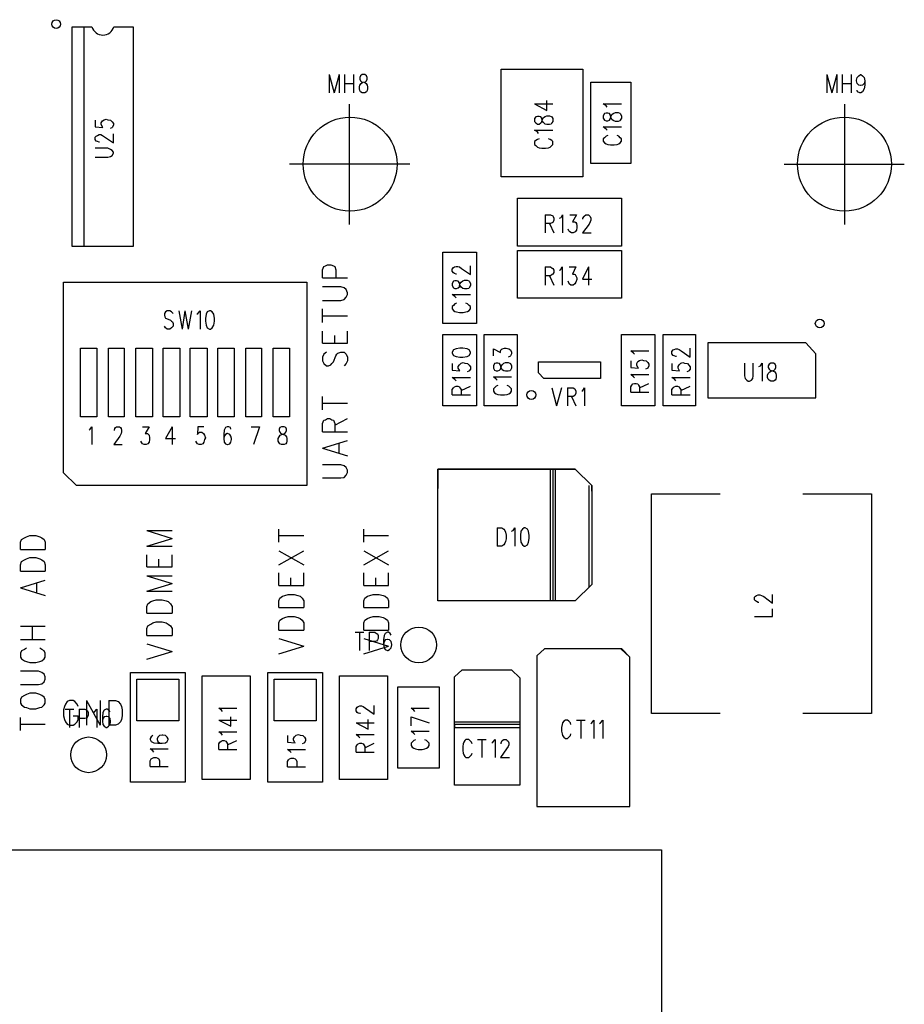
# Model space of a CAD drawing. Extents: x 11.9 to 28.1, y 10.8 to 21.2.
# Tile 8 of 39: x 14.9 to 16.6, y 17.6 to 19.4. Entities that reach past the tile are written whole.
import ezdxf

# ---------------------------------------------------------------- set-up
doc = ezdxf.new("R2010")
doc.units = 0
doc.header["$MEASUREMENT"] = 0
doc.layers.add('LAYNR1', color=2, linetype='Continuous')

msp = doc.modelspace()

# ---------------------------------------------------------------- linework, layer by layer
at = {"layer": 'LAYNR1', "color": 7}
for points in [[(15.042, 18.991), (15.042, 19.391)], [(15.042, 19.391), (15.078, 19.391)], [(15.063, 19.391), (15.063, 18.991)], [(15.118, 19.391), (15.153, 19.391)], [(15.153, 19.391), (15.153, 18.991)], [(15.51, 19.304), (15.51, 19.271)], [(15.51, 19.304), (15.519, 19.271)], [(15.528, 19.304), (15.519, 19.271)], [(15.528, 19.304), (15.528, 19.271)], [(15.538, 19.304), (15.538, 19.271)], [(15.554, 19.304), (15.554, 19.271)], [(15.823, 19.118), (15.823, 19.314)], [(15.823, 19.314), (15.972, 19.314)], [(15.972, 19.314), (15.972, 19.118)], [(16.416, 19.304), (16.416, 19.271)], [(16.416, 19.304), (16.425, 19.271)], [(16.434, 19.304), (16.425, 19.271)], [(16.434, 19.304), (16.434, 19.271)], [(16.444, 19.304), (16.444, 19.271)], [(16.46, 19.304), (16.46, 19.271)], [(16.485, 19.293), (16.484, 19.288), (16.481, 19.285), (16.478, 19.284), (16.477, 19.284), (16.474, 19.285), (16.471, 19.288), (16.47, 19.293), (16.47, 19.294), (16.471, 19.299), (16.474, 19.302), (16.477, 19.304), (16.478, 19.304), (16.481, 19.302), (16.484, 19.299), (16.485, 19.293), (16.485, 19.285), (16.484, 19.278), (16.481, 19.273), (16.478, 19.271), (16.476, 19.271), (16.472, 19.273), (16.471, 19.276)], [(15.538, 19.288), (15.554, 19.288)], [(15.986, 19.142), (15.986, 19.29)], [(15.986, 19.29), (16.059, 19.29)], [(16.059, 19.29), (16.059, 19.142)], [(16.444, 19.288), (16.46, 19.288)], [(15.547, 19.031), (15.547, 19.25)], [(15.884, 19.251), (15.906, 19.239), (15.906, 19.257)], [(15.884, 19.251), (15.917, 19.251)], [(16.016, 19.245), (16.014, 19.247), (16.009, 19.251), (16.042, 19.251)], [(16.448, 19.25), (16.448, 19.031)], [(15.903, 19.228), (15.906, 19.229), (15.911, 19.229), (15.914, 19.228)], [(16.023, 19.228), (16.025, 19.232), (16.028, 19.234), (16.031, 19.235), (16.036, 19.235), (16.039, 19.234), (16.04, 19.233), (16.042, 19.229), (16.042, 19.225), (16.04, 19.221), (16.039, 19.22), (16.036, 19.219), (16.031, 19.219), (16.028, 19.22), (16.025, 19.222), (16.023, 19.226), (16.022, 19.23), (16.02, 19.233), (16.017, 19.234), (16.014, 19.234), (16.011, 19.233), (16.009, 19.229), (16.009, 19.225)], [(15.084, 19.221), (15.084, 19.209)], [(15.097, 19.209), (15.095, 19.213), (15.095, 19.216), (15.097, 19.22), (15.1, 19.222)], [(15.1, 19.222), (15.104, 19.223), (15.107, 19.222)], [(15.107, 19.222), (15.112, 19.221), (15.115, 19.218), (15.117, 19.215), (15.117, 19.212), (15.115, 19.208), (15.114, 19.207), (15.111, 19.206)], [(15.889, 19.228), (15.886, 19.227), (15.884, 19.224), (15.884, 19.219)], [(15.884, 19.219), (15.886, 19.216)], [(15.886, 19.216), (15.889, 19.214), (15.892, 19.214), (15.895, 19.216)], [(15.892, 19.228), (15.889, 19.228)], [(15.915, 19.216), (15.914, 19.214), (15.911, 19.213), (15.906, 19.213), (15.903, 19.214), (15.9, 19.217), (15.898, 19.22), (15.897, 19.225), (15.895, 19.227), (15.892, 19.228)], [(15.895, 19.216), (15.897, 19.218), (15.898, 19.222), (15.9, 19.226), (15.903, 19.228)], [(15.914, 19.228), (15.915, 19.227), (15.917, 19.224), (15.917, 19.219), (15.915, 19.216)], [(16.009, 19.225), (16.011, 19.221), (16.014, 19.22), (16.017, 19.22), (16.02, 19.221), (16.022, 19.224), (16.023, 19.228)], [(15.084, 19.209), (15.098, 19.208), (15.097, 19.209)], [(15.092, 19.181), (15.091, 19.181), (15.088, 19.182), (15.086, 19.183), (15.084, 19.186), (15.084, 19.19), (15.086, 19.192), (15.088, 19.193), (15.091, 19.195), (15.094, 19.195), (15.097, 19.193), (15.101, 19.191), (15.117, 19.18), (15.117, 19.196)], [(15.891, 19.197), (15.889, 19.2), (15.884, 19.203)], [(15.884, 19.203), (15.917, 19.203)], [(16.016, 19.203), (16.014, 19.205), (16.009, 19.209), (16.042, 19.209)], [(15.892, 19.187), (15.889, 19.186), (15.886, 19.184), (15.884, 19.182), (15.884, 19.177), (15.886, 19.175), (15.889, 19.172), (15.892, 19.171), (15.897, 19.17), (15.904, 19.17), (15.909, 19.171), (15.912, 19.172), (15.915, 19.175), (15.917, 19.177), (15.917, 19.182), (15.915, 19.184), (15.912, 19.186), (15.909, 19.187)], [(16.017, 19.193), (16.014, 19.192), (16.011, 19.189), (16.009, 19.187), (16.009, 19.183), (16.011, 19.18), (16.014, 19.178)], [(16.014, 19.178), (16.017, 19.177), (16.022, 19.176), (16.029, 19.176), (16.034, 19.177), (16.037, 19.178)], [(16.037, 19.178), (16.04, 19.18), (16.042, 19.183), (16.042, 19.187), (16.04, 19.189), (16.037, 19.192), (16.034, 19.193)], [(15.084, 19.154), (15.107, 19.154), (15.112, 19.155), (15.115, 19.157), (15.117, 19.161), (15.117, 19.163), (15.115, 19.166), (15.112, 19.168), (15.107, 19.17), (15.084, 19.17)], [(15.657, 19.141), (15.438, 19.141)], [(16.059, 19.142), (15.986, 19.142)], [(16.338, 19.141), (16.557, 19.141)], [(15.972, 19.118), (15.823, 19.118)], [(15.903, 19.049), (15.903, 19.016)], [(15.903, 19.049), (15.913, 19.049), (15.917, 19.047), (15.918, 19.046), (15.919, 19.043), (15.919, 19.039), (15.918, 19.036), (15.917, 19.035), (15.913, 19.033), (15.903, 19.033)], [(15.911, 19.033), (15.919, 19.016)], [(15.929, 19.043), (15.932, 19.044), (15.935, 19.049), (15.935, 19.016)], [(15.948, 19.049), (15.96, 19.049), (15.953, 19.036), (15.957, 19.036), (15.959, 19.035), (15.96, 19.033), (15.961, 19.029), (15.961, 19.026), (15.96, 19.021), (15.958, 19.018), (15.954, 19.016), (15.951, 19.016), (15.948, 19.018), (15.946, 19.02), (15.945, 19.023)], [(15.972, 19.041), (15.972, 19.043), (15.974, 19.046), (15.975, 19.047), (15.977, 19.049), (15.982, 19.049), (15.984, 19.047), (15.985, 19.046), (15.986, 19.043), (15.986, 19.039), (15.985, 19.036), (15.983, 19.032), (15.971, 19.016), (15.987, 19.016)], [(15.153, 18.991), (15.042, 18.991)], [(15.717, 18.851), (15.717, 18.981)], [(15.717, 18.981), (15.778, 18.981)], [(15.778, 18.981), (15.778, 18.851)], [(15.498, 18.949), (15.5, 18.955)], [(15.498, 18.934), (15.498, 18.949)], [(15.5, 18.955), (15.503, 18.956)], [(15.503, 18.956), (15.507, 18.958)], [(15.507, 18.958), (15.513, 18.958)], [(15.513, 18.958), (15.518, 18.956)], [(15.518, 18.956), (15.52, 18.955)], [(15.52, 18.955), (15.522, 18.949)], [(15.522, 18.949), (15.522, 18.934)], [(15.742, 18.941), (15.741, 18.941), (15.738, 18.942), (15.736, 18.943), (15.734, 18.946), (15.734, 18.95), (15.736, 18.953), (15.738, 18.954), (15.741, 18.955), (15.744, 18.955), (15.747, 18.954), (15.751, 18.951), (15.767, 18.94), (15.767, 18.956)], [(15.903, 18.954), (15.903, 18.921)], [(15.903, 18.954), (15.913, 18.954), (15.916, 18.952), (15.917, 18.951), (15.919, 18.948), (15.919, 18.944), (15.917, 18.941), (15.916, 18.94), (15.913, 18.938), (15.903, 18.938)], [(15.929, 18.948), (15.931, 18.949), (15.934, 18.954), (15.934, 18.921)], [(15.947, 18.954), (15.959, 18.954), (15.953, 18.941), (15.956, 18.941), (15.958, 18.94), (15.959, 18.938), (15.961, 18.934), (15.961, 18.931), (15.959, 18.926), (15.957, 18.923), (15.954, 18.921), (15.95, 18.921), (15.947, 18.923), (15.946, 18.925), (15.945, 18.928)], [(15.982, 18.954), (15.971, 18.932), (15.988, 18.932)], [(15.982, 18.954), (15.982, 18.921)], [(15.026, 18.926), (15.469, 18.926)], [(15.026, 18.579), (15.026, 18.926)], [(15.469, 18.926), (15.469, 18.556)], [(15.498, 18.934), (15.543, 18.934)], [(15.911, 18.938), (15.919, 18.921)], [(15.531, 18.918), (15.498, 18.918)], [(15.537, 18.916), (15.531, 18.918)], [(15.541, 18.913), (15.537, 18.916)], [(15.543, 18.907), (15.541, 18.913)], [(15.543, 18.904), (15.543, 18.907)], [(15.498, 18.893), (15.531, 18.893)], [(15.531, 18.893), (15.537, 18.895)], [(15.537, 18.895), (15.541, 18.899)], [(15.541, 18.899), (15.543, 18.904)], [(15.741, 18.898), (15.739, 18.9), (15.734, 18.904), (15.767, 18.904)], [(15.226, 18.869), (15.223, 18.872), (15.22, 18.874), (15.215, 18.874), (15.212, 18.872), (15.21, 18.869), (15.21, 18.866), (15.211, 18.863), (15.212, 18.861), (15.214, 18.86), (15.221, 18.857), (15.223, 18.855), (15.225, 18.854), (15.226, 18.851), (15.226, 18.846), (15.223, 18.843), (15.22, 18.841), (15.215, 18.841), (15.212, 18.843), (15.21, 18.846)], [(15.236, 18.874), (15.242, 18.841)], [(15.247, 18.874), (15.242, 18.841)], [(15.247, 18.874), (15.253, 18.841)], [(15.259, 18.874), (15.253, 18.841)], [(15.269, 18.868), (15.271, 18.869), (15.275, 18.874), (15.275, 18.841)], [(15.498, 18.853), (15.498, 18.878)], [(15.736, 18.884), (15.734, 18.882), (15.734, 18.878), (15.736, 18.875), (15.739, 18.873), (15.742, 18.872)], [(15.742, 18.888), (15.739, 18.887), (15.736, 18.884)], [(15.742, 18.872), (15.747, 18.871), (15.754, 18.871), (15.759, 18.872)], [(15.765, 18.884), (15.762, 18.887), (15.759, 18.888)], [(15.759, 18.872), (15.762, 18.873), (15.765, 18.875), (15.767, 18.878), (15.767, 18.882), (15.765, 18.884)], [(15.498, 18.865), (15.543, 18.865)], [(15.498, 18.815), (15.498, 18.837)], [(15.543, 18.815), (15.543, 18.837)], [(15.778, 18.851), (15.717, 18.851)], [(15.52, 18.815), (15.52, 18.829)], [(15.717, 18.701), (15.717, 18.831)], [(15.717, 18.831), (15.778, 18.831)], [(15.778, 18.831), (15.778, 18.701)], [(15.792, 18.701), (15.792, 18.831)], [(15.792, 18.831), (15.852, 18.831)], [(15.852, 18.831), (15.852, 18.701)], [(16.042, 18.701), (16.042, 18.831)], [(16.042, 18.831), (16.103, 18.831)], [(16.103, 18.831), (16.103, 18.701)], [(16.118, 18.701), (16.118, 18.831)], [(16.118, 18.831), (16.177, 18.831)], [(16.177, 18.831), (16.177, 18.701)], [(15.057, 18.806), (15.087, 18.806)], [(15.057, 18.681), (15.057, 18.806)], [(15.087, 18.806), (15.087, 18.681)], [(15.108, 18.806), (15.137, 18.806)], [(15.108, 18.681), (15.108, 18.806)], [(15.137, 18.806), (15.137, 18.681)], [(15.158, 18.806), (15.188, 18.806)], [(15.158, 18.681), (15.158, 18.806)], [(15.188, 18.806), (15.188, 18.681)], [(15.208, 18.806), (15.238, 18.806)], [(15.208, 18.681), (15.208, 18.806)], [(15.238, 18.806), (15.238, 18.681)], [(15.257, 18.806), (15.288, 18.806)], [(15.257, 18.681), (15.257, 18.806)], [(15.288, 18.806), (15.288, 18.681)], [(15.307, 18.806), (15.337, 18.806)], [(15.307, 18.681), (15.307, 18.806)], [(15.337, 18.806), (15.337, 18.681)], [(15.358, 18.806), (15.387, 18.806)], [(15.358, 18.681), (15.358, 18.806)], [(15.387, 18.806), (15.387, 18.681)], [(15.408, 18.806), (15.438, 18.806)], [(15.408, 18.681), (15.408, 18.806)], [(15.438, 18.806), (15.438, 18.681)], [(15.498, 18.815), (15.543, 18.815)], [(15.505, 18.799), (15.5, 18.795)], [(15.526, 18.797), (15.531, 18.799)], [(15.531, 18.799), (15.537, 18.799)], [(15.537, 18.799), (15.541, 18.795)], [(15.767, 18.797), (15.767, 18.799), (15.765, 18.803), (15.761, 18.805), (15.753, 18.806), (15.748, 18.806), (15.741, 18.805), (15.736, 18.803), (15.734, 18.799), (15.734, 18.797)], [(15.809, 18.792), (15.809, 18.805), (15.822, 18.798), (15.822, 18.801), (15.823, 18.804), (15.825, 18.805), (15.829, 18.806), (15.832, 18.806), (15.837, 18.805), (15.84, 18.803), (15.842, 18.799), (15.842, 18.796), (15.84, 18.792), (15.839, 18.791), (15.836, 18.79)], [(16.066, 18.795), (16.064, 18.797), (16.059, 18.801), (16.092, 18.801)], [(16.142, 18.791), (16.141, 18.791), (16.138, 18.792), (16.136, 18.793), (16.134, 18.796), (16.134, 18.8), (16.136, 18.803), (16.138, 18.804), (16.141, 18.805), (16.144, 18.805), (16.147, 18.804), (16.151, 18.801), (16.167, 18.79), (16.167, 18.806)], [(16.378, 18.816), (16.199, 18.816)], [(16.199, 18.816), (16.199, 18.716)], [(16.396, 18.796), (16.378, 18.816)], [(15.5, 18.795), (15.498, 18.79)], [(15.498, 18.79), (15.498, 18.783)], [(15.498, 18.783), (15.5, 18.778)], [(15.515, 18.778), (15.518, 18.781)], [(15.518, 18.781), (15.522, 18.792)], [(15.522, 18.792), (15.524, 18.795)], [(15.524, 18.795), (15.526, 18.797)], [(15.541, 18.795), (15.543, 18.79)], [(15.543, 18.783), (15.541, 18.778)], [(15.543, 18.79), (15.543, 18.783)], [(15.734, 18.797), (15.736, 18.793), (15.741, 18.791), (15.748, 18.79), (15.753, 18.79), (15.761, 18.791), (15.765, 18.793), (15.767, 18.797)], [(15.891, 18.761), (15.891, 18.781)], [(15.891, 18.781), (16.004, 18.781)], [(16.004, 18.781), (16.004, 18.751)], [(16.059, 18.783), (16.059, 18.771), (16.073, 18.77), (16.072, 18.771), (16.07, 18.775), (16.07, 18.778)], [(16.07, 18.778), (16.072, 18.782), (16.075, 18.784), (16.079, 18.785), (16.082, 18.784), (16.087, 18.783), (16.09, 18.78), (16.092, 18.777), (16.092, 18.774), (16.09, 18.77), (16.089, 18.769), (16.086, 18.768)], [(16.396, 18.716), (16.396, 18.796)], [(15.5, 18.778), (15.505, 18.774)], [(15.505, 18.774), (15.509, 18.774)], [(15.509, 18.774), (15.513, 18.776)], [(15.513, 18.776), (15.515, 18.778)], [(15.541, 18.778), (15.537, 18.774)], [(15.734, 18.778), (15.734, 18.766), (15.748, 18.765), (15.747, 18.766), (15.745, 18.77), (15.745, 18.773), (15.747, 18.776), (15.75, 18.779), (15.754, 18.78), (15.757, 18.779), (15.762, 18.778), (15.765, 18.775), (15.767, 18.772)], [(15.767, 18.772), (15.767, 18.768), (15.765, 18.765), (15.764, 18.764), (15.761, 18.763)], [(16.134, 18.778), (16.134, 18.766), (16.148, 18.765), (16.147, 18.766), (16.145, 18.77), (16.145, 18.773), (16.147, 18.776), (16.15, 18.779), (16.154, 18.78), (16.157, 18.779), (16.162, 18.778), (16.165, 18.775), (16.167, 18.772)], [(16.167, 18.772), (16.167, 18.768), (16.165, 18.765), (16.164, 18.764), (16.161, 18.763)], [(16.266, 18.779), (16.266, 18.756), (16.267, 18.751), (16.27, 18.748), (16.273, 18.746), (16.275, 18.746), (16.279, 18.748), (16.281, 18.751), (16.282, 18.756), (16.282, 18.779)], [(16.292, 18.773), (16.295, 18.774), (16.298, 18.779), (16.298, 18.746)], [(15.741, 18.747), (15.739, 18.749), (15.734, 18.753), (15.767, 18.753)], [(15.816, 18.748), (15.814, 18.75), (15.809, 18.754), (15.842, 18.754)], [(15.901, 18.751), (15.891, 18.761)], [(16.004, 18.751), (15.901, 18.751)], [(16.066, 18.752), (16.064, 18.754), (16.059, 18.758), (16.092, 18.758)], [(16.141, 18.747), (16.139, 18.749), (16.134, 18.753), (16.167, 18.753)], [(15.734, 18.721), (15.734, 18.731), (15.736, 18.734)], [(15.736, 18.734), (15.738, 18.736), (15.741, 18.737), (15.744, 18.737), (15.747, 18.736), (15.748, 18.734)], [(15.748, 18.734), (15.75, 18.731), (15.75, 18.721)], [(15.75, 18.729), (15.767, 18.737)], [(15.811, 18.734), (15.809, 18.732), (15.809, 18.728), (15.811, 18.725), (15.814, 18.723), (15.817, 18.722)], [(15.817, 18.738), (15.814, 18.737), (15.811, 18.734)], [(15.84, 18.734), (15.837, 18.737), (15.834, 18.738)], [(15.834, 18.722), (15.837, 18.723), (15.84, 18.725), (15.842, 18.728), (15.842, 18.732), (15.84, 18.734)], [(15.915, 18.734), (15.924, 18.701)], [(15.933, 18.734), (15.924, 18.701)], [(15.944, 18.734), (15.944, 18.701)], [(15.944, 18.734), (15.954, 18.734), (15.957, 18.732), (15.958, 18.731), (15.959, 18.728), (15.959, 18.724), (15.958, 18.721), (15.957, 18.72), (15.954, 18.718), (15.944, 18.718)], [(15.97, 18.728), (15.972, 18.729), (15.975, 18.734), (15.975, 18.701)], [(16.059, 18.726), (16.059, 18.736), (16.061, 18.739), (16.063, 18.741)], [(16.063, 18.741), (16.066, 18.742), (16.069, 18.742), (16.072, 18.741)], [(16.072, 18.741), (16.073, 18.739), (16.075, 18.736), (16.075, 18.726)], [(16.075, 18.734), (16.092, 18.742)], [(16.134, 18.721), (16.134, 18.731), (16.136, 18.734)], [(16.136, 18.734), (16.138, 18.736), (16.141, 18.737), (16.144, 18.737), (16.147, 18.736), (16.148, 18.734)], [(16.148, 18.734), (16.15, 18.731), (16.15, 18.721)], [(16.15, 18.729), (16.167, 18.737)], [(15.498, 18.694), (15.498, 18.718)], [(15.734, 18.721), (15.767, 18.721)], [(15.817, 18.722), (15.822, 18.721), (15.829, 18.721), (15.834, 18.722)], [(15.951, 18.718), (15.959, 18.701)], [(16.059, 18.726), (16.092, 18.726)], [(16.134, 18.721), (16.167, 18.721)], [(16.199, 18.716), (16.396, 18.716)], [(15.498, 18.706), (15.543, 18.706)], [(15.778, 18.701), (15.717, 18.701)], [(15.852, 18.701), (15.792, 18.701)], [(16.103, 18.701), (16.042, 18.701)], [(16.177, 18.701), (16.118, 18.701)], [(15.087, 18.681), (15.057, 18.681)], [(15.137, 18.681), (15.108, 18.681)], [(15.188, 18.681), (15.158, 18.681)], [(15.238, 18.681), (15.208, 18.681)], [(15.288, 18.681), (15.257, 18.681)], [(15.337, 18.681), (15.307, 18.681)], [(15.387, 18.681), (15.358, 18.681)], [(15.438, 18.681), (15.408, 18.681)], [(15.498, 18.669), (15.5, 18.675)], [(15.5, 18.675), (15.503, 18.676)], [(15.503, 18.676), (15.507, 18.678)], [(15.507, 18.678), (15.511, 18.678)], [(15.511, 18.678), (15.515, 18.676)], [(15.515, 18.676), (15.518, 18.675)], [(15.518, 18.675), (15.52, 18.669)], [(15.52, 18.666), (15.543, 18.678)], [(15.073, 18.657), (15.075, 18.659), (15.078, 18.663), (15.078, 18.631)], [(15.13, 18.662), (15.131, 18.66), (15.132, 18.657), (15.132, 18.654), (15.131, 18.651), (15.129, 18.646), (15.118, 18.631)], [(15.119, 18.656), (15.119, 18.657), (15.12, 18.66), (15.121, 18.662)], [(15.121, 18.662), (15.123, 18.663), (15.128, 18.663), (15.13, 18.662)], [(15.17, 18.663), (15.182, 18.663), (15.175, 18.651), (15.179, 18.651), (15.181, 18.649)], [(15.224, 18.663), (15.212, 18.642), (15.23, 18.642)], [(15.224, 18.663), (15.224, 18.631)], [(15.282, 18.663), (15.271, 18.663), (15.27, 18.649)], [(15.321, 18.662), (15.319, 18.657), (15.318, 18.649)], [(15.33, 18.662), (15.327, 18.663), (15.324, 18.663), (15.321, 18.662)], [(15.331, 18.659), (15.33, 18.662)], [(15.368, 18.663), (15.383, 18.663)], [(15.383, 18.663), (15.372, 18.631)], [(15.42, 18.662), (15.419, 18.659), (15.419, 18.656)], [(15.419, 18.656), (15.42, 18.653), (15.422, 18.651), (15.427, 18.649)], [(15.423, 18.663), (15.42, 18.662)], [(15.431, 18.662), (15.428, 18.663), (15.423, 18.663)], [(15.424, 18.649), (15.429, 18.651), (15.431, 18.653), (15.432, 18.656)], [(15.432, 18.656), (15.432, 18.659), (15.431, 18.662)], [(15.498, 18.654), (15.498, 18.669)], [(15.52, 18.669), (15.52, 18.654)], [(15.183, 18.643), (15.183, 18.64), (15.182, 18.635), (15.18, 18.632), (15.177, 18.631)], [(15.181, 18.649), (15.182, 18.648), (15.183, 18.643)], [(15.27, 18.649), (15.271, 18.651), (15.274, 18.653), (15.278, 18.653), (15.281, 18.651), (15.283, 18.648), (15.285, 18.643)], [(15.285, 18.643), (15.283, 18.64), (15.282, 18.635), (15.28, 18.632), (15.277, 18.631)], [(15.318, 18.649), (15.318, 18.642), (15.319, 18.635), (15.321, 18.632), (15.324, 18.631)], [(15.321, 18.649), (15.319, 18.646), (15.318, 18.642)], [(15.329, 18.649), (15.325, 18.651), (15.324, 18.651), (15.321, 18.649)], [(15.325, 18.631), (15.329, 18.632), (15.331, 18.635), (15.332, 18.64), (15.332, 18.642), (15.331, 18.646), (15.329, 18.649)], [(15.417, 18.637), (15.417, 18.642), (15.419, 18.645), (15.421, 18.648), (15.424, 18.649)], [(15.427, 18.649), (15.43, 18.648), (15.432, 18.645), (15.433, 18.642), (15.433, 18.637)], [(15.498, 18.654), (15.543, 18.654)], [(15.498, 18.624), (15.543, 18.638)], [(15.118, 18.631), (15.133, 18.631)], [(15.173, 18.631), (15.17, 18.632), (15.169, 18.634), (15.167, 18.637)], [(15.177, 18.631), (15.173, 18.631)], [(15.273, 18.631), (15.27, 18.632), (15.269, 18.634), (15.267, 18.637)], [(15.277, 18.631), (15.273, 18.631)], [(15.324, 18.631), (15.325, 18.631)], [(15.423, 18.631), (15.42, 18.632), (15.419, 18.634), (15.417, 18.637)], [(15.428, 18.631), (15.423, 18.631)], [(15.433, 18.637), (15.432, 18.634), (15.431, 18.632), (15.428, 18.631)], [(15.498, 18.624), (15.543, 18.61)], [(15.528, 18.615), (15.528, 18.633)], [(15.531, 18.594), (15.498, 18.594)], [(15.537, 18.592), (15.531, 18.594)], [(15.541, 18.589), (15.537, 18.592)], [(15.543, 18.584), (15.541, 18.589)], [(15.543, 18.58), (15.543, 18.584)], [(15.958, 18.586), (15.708, 18.586)], [(15.708, 18.586), (15.708, 18.551)], [(15.708, 18.346), (15.708, 18.586)], [(15.708, 18.586), (15.958, 18.586)], [(15.913, 18.346), (15.913, 18.586)], [(15.922, 18.586), (15.917, 18.586)], [(15.917, 18.586), (15.917, 18.346)], [(15.922, 18.346), (15.922, 18.586)], [(15.988, 18.556), (15.958, 18.586)], [(15.958, 18.586), (15.988, 18.556)], [(15.05, 18.556), (15.026, 18.579)], [(15.498, 18.57), (15.531, 18.57)], [(15.531, 18.57), (15.537, 18.571)], [(15.537, 18.571), (15.541, 18.575)], [(15.541, 18.575), (15.543, 18.58)], [(15.469, 18.556), (15.05, 18.556)], [(15.983, 18.371), (15.983, 18.556)], [(15.988, 18.546), (15.988, 18.556)], [(15.988, 18.556), (15.988, 18.376)], [(16.097, 18.141), (16.097, 18.541)], [(16.097, 18.541), (16.222, 18.541)], [(16.372, 18.541), (16.497, 18.541)], [(16.497, 18.541), (16.497, 18.141)], [(15.418, 18.453), (15.418, 18.477)], [(15.573, 18.453), (15.573, 18.477)], [(15.816, 18.479), (15.816, 18.446)], [(15.816, 18.479), (15.824, 18.479), (15.828, 18.477), (15.83, 18.474), (15.831, 18.471), (15.832, 18.466), (15.832, 18.459), (15.831, 18.454), (15.83, 18.451), (15.828, 18.448), (15.824, 18.446), (15.816, 18.446)], [(15.842, 18.473), (15.845, 18.474), (15.848, 18.479), (15.848, 18.446)], [(14.95, 18.458), (14.955, 18.461)], [(14.955, 18.461), (14.959, 18.463)], [(14.959, 18.463), (14.965, 18.465)], [(14.965, 18.465), (14.976, 18.465)], [(14.976, 18.465), (14.983, 18.463)], [(14.983, 18.463), (14.987, 18.461)], [(14.987, 18.461), (14.991, 18.458)], [(15.178, 18.474), (15.224, 18.46)], [(15.178, 18.474), (15.224, 18.474)], [(15.178, 18.446), (15.224, 18.46)], [(15.418, 18.465), (15.464, 18.465)], [(15.573, 18.465), (15.618, 18.465)], [(14.948, 18.453), (14.95, 18.458)], [(14.948, 18.44), (14.948, 18.453)], [(14.991, 18.458), (14.993, 18.453)], [(14.993, 18.453), (14.993, 18.44)], [(15.178, 18.446), (15.224, 18.446)], [(14.948, 18.44), (14.993, 18.44)], [(14.955, 18.421), (14.959, 18.423)], [(14.959, 18.423), (14.965, 18.425)], [(14.965, 18.425), (14.976, 18.425)], [(14.976, 18.425), (14.983, 18.423)], [(14.983, 18.423), (14.987, 18.421)], [(15.178, 18.408), (15.178, 18.43)], [(15.224, 18.408), (15.224, 18.43)], [(15.418, 18.412), (15.464, 18.437)], [(15.418, 18.437), (15.464, 18.412)], [(15.573, 18.412), (15.618, 18.437)], [(15.573, 18.437), (15.618, 18.412)], [(14.948, 18.412), (14.95, 18.418)], [(14.948, 18.4), (14.948, 18.412)], [(14.95, 18.418), (14.955, 18.421)], [(14.987, 18.421), (14.991, 18.418)], [(14.991, 18.418), (14.993, 18.412)], [(14.993, 18.412), (14.993, 18.4)], [(15.178, 18.408), (15.224, 18.408)], [(15.2, 18.408), (15.2, 18.422)], [(14.948, 18.4), (14.993, 18.4)], [(15.178, 18.392), (15.224, 18.378)], [(15.178, 18.392), (15.224, 18.392)], [(15.418, 18.374), (15.418, 18.397)], [(15.44, 18.374), (15.44, 18.388)], [(15.464, 18.374), (15.464, 18.397)], [(15.573, 18.374), (15.573, 18.397)], [(15.595, 18.374), (15.595, 18.388)], [(15.618, 18.374), (15.618, 18.397)], [(14.948, 18.37), (14.993, 18.384)], [(14.948, 18.37), (14.993, 18.356)], [(14.978, 18.362), (14.978, 18.379)], [(15.178, 18.364), (15.224, 18.378)], [(15.418, 18.374), (15.464, 18.374)], [(15.573, 18.374), (15.618, 18.374)], [(15.708, 18.346), (15.708, 18.381)], [(15.988, 18.376), (15.958, 18.346)], [(15.988, 18.376), (15.958, 18.346)], [(15.988, 18.386), (15.988, 18.376)], [(15.178, 18.364), (15.224, 18.364)], [(15.418, 18.346), (15.42, 18.351)], [(15.42, 18.351), (15.425, 18.355)], [(15.425, 18.355), (15.429, 18.356)], [(15.429, 18.356), (15.435, 18.358)], [(15.435, 18.358), (15.446, 18.358)], [(15.446, 18.358), (15.453, 18.356)], [(15.453, 18.356), (15.457, 18.355)], [(15.457, 18.355), (15.461, 18.351)], [(15.461, 18.351), (15.464, 18.346)], [(15.573, 18.346), (15.575, 18.351)], [(15.575, 18.351), (15.58, 18.355)], [(15.58, 18.355), (15.584, 18.356)], [(15.584, 18.356), (15.59, 18.358)], [(15.59, 18.358), (15.601, 18.358)], [(15.601, 18.358), (15.608, 18.356)], [(15.608, 18.356), (15.612, 18.355)], [(15.612, 18.355), (15.616, 18.351)], [(15.616, 18.351), (15.618, 18.346)], [(16.292, 18.343), (16.291, 18.343), (16.288, 18.345), (16.286, 18.346), (16.284, 18.348), (16.284, 18.353), (16.286, 18.355), (16.288, 18.356), (16.291, 18.357), (16.294, 18.357), (16.297, 18.356), (16.301, 18.354), (16.317, 18.342), (16.317, 18.358)], [(15.178, 18.336), (15.18, 18.341)], [(15.178, 18.324), (15.178, 18.336)], [(15.18, 18.341), (15.185, 18.345)], [(15.185, 18.345), (15.189, 18.346)], [(15.189, 18.346), (15.195, 18.348)], [(15.195, 18.348), (15.206, 18.348)], [(15.206, 18.348), (15.213, 18.346)], [(15.213, 18.346), (15.217, 18.345)], [(15.217, 18.345), (15.221, 18.341)], [(15.221, 18.341), (15.224, 18.336)], [(15.224, 18.336), (15.224, 18.324)], [(15.418, 18.334), (15.418, 18.346)], [(15.418, 18.334), (15.464, 18.334)], [(15.464, 18.346), (15.464, 18.334)], [(15.573, 18.334), (15.573, 18.346)], [(15.573, 18.334), (15.618, 18.334)], [(15.618, 18.346), (15.618, 18.334)], [(15.958, 18.346), (15.708, 18.346)], [(15.958, 18.346), (15.708, 18.346)], [(15.917, 18.346), (15.913, 18.346)], [(15.178, 18.324), (15.224, 18.324)], [(15.425, 18.314), (15.429, 18.316)], [(15.429, 18.316), (15.435, 18.318)], [(15.435, 18.318), (15.446, 18.318)], [(15.446, 18.318), (15.453, 18.316)], [(15.453, 18.316), (15.457, 18.314)], [(15.58, 18.314), (15.584, 18.316)], [(15.584, 18.316), (15.59, 18.318)], [(15.59, 18.318), (15.601, 18.318)], [(15.601, 18.318), (15.608, 18.316)], [(15.608, 18.316), (15.612, 18.314)], [(16.284, 18.318), (16.317, 18.318), (16.317, 18.332)], [(14.948, 18.3), (14.993, 18.3)], [(14.97, 18.276), (14.97, 18.3)], [(15.178, 18.296), (15.18, 18.301)], [(15.18, 18.301), (15.185, 18.304)], [(15.185, 18.304), (15.189, 18.306)], [(15.189, 18.306), (15.195, 18.308)], [(15.195, 18.308), (15.206, 18.308)], [(15.206, 18.308), (15.213, 18.306)], [(15.213, 18.306), (15.217, 18.304)], [(15.217, 18.304), (15.221, 18.301)], [(15.221, 18.301), (15.224, 18.296)], [(15.418, 18.306), (15.42, 18.311)], [(15.418, 18.293), (15.418, 18.306)], [(15.42, 18.311), (15.425, 18.314)], [(15.457, 18.314), (15.461, 18.311)], [(15.461, 18.311), (15.464, 18.306)], [(15.464, 18.306), (15.464, 18.293)], [(15.573, 18.306), (15.575, 18.311)], [(15.573, 18.293), (15.573, 18.306)], [(15.575, 18.311), (15.58, 18.314)], [(15.612, 18.314), (15.616, 18.311)], [(15.616, 18.311), (15.618, 18.306)], [(15.618, 18.306), (15.618, 18.293)], [(15.178, 18.283), (15.178, 18.296)], [(15.178, 18.283), (15.224, 18.283)], [(15.224, 18.296), (15.224, 18.283)], [(15.418, 18.293), (15.464, 18.293)], [(15.557, 18.289), (15.573, 18.289)], [(15.565, 18.289), (15.565, 18.256)], [(15.573, 18.293), (15.618, 18.293)], [(15.583, 18.289), (15.583, 18.256)], [(15.583, 18.289), (15.593, 18.289), (15.596, 18.287), (15.598, 18.286), (15.599, 18.283), (15.599, 18.278), (15.598, 18.275), (15.596, 18.273), (15.593, 18.272), (15.583, 18.272)], [(15.623, 18.284), (15.621, 18.287), (15.618, 18.289), (15.616, 18.289), (15.612, 18.287), (15.61, 18.283), (15.609, 18.275), (15.609, 18.267), (15.61, 18.261), (15.612, 18.258), (15.616, 18.256), (15.617, 18.256), (15.62, 18.258), (15.623, 18.261), (15.624, 18.266), (15.624, 18.267), (15.623, 18.272), (15.62, 18.275), (15.617, 18.276), (15.616, 18.276), (15.612, 18.275), (15.61, 18.272), (15.609, 18.267)], [(14.948, 18.276), (14.993, 18.276)], [(15.178, 18.268), (15.224, 18.254)], [(15.418, 18.278), (15.464, 18.264)], [(15.418, 18.25), (15.464, 18.264)], [(15.573, 18.278), (15.618, 18.264)], [(15.573, 18.25), (15.618, 18.264)], [(14.95, 18.255), (14.948, 18.251)], [(14.948, 18.251), (14.948, 18.244)], [(14.948, 18.244), (14.95, 18.241)], [(14.955, 18.258), (14.95, 18.255)], [(14.959, 18.26), (14.955, 18.258)], [(14.987, 18.258), (14.983, 18.26)], [(14.991, 18.255), (14.987, 18.258)], [(14.993, 18.251), (14.991, 18.255)], [(14.991, 18.241), (14.993, 18.244)], [(14.993, 18.244), (14.993, 18.251)], [(15.178, 18.24), (15.224, 18.254)], [(15.917, 18.259), (15.902, 18.259), (15.888, 18.246), (15.888, 17.972), (15.919, 17.972)], [(16.024, 17.972), (16.057, 17.972), (16.057, 18.244), (16.041, 18.259), (16.024, 18.259)], [(14.95, 18.241), (14.955, 18.237)], [(14.955, 18.237), (14.959, 18.236)], [(14.959, 18.236), (14.965, 18.234)], [(14.965, 18.234), (14.976, 18.234)], [(14.976, 18.234), (14.983, 18.236)], [(14.983, 18.236), (14.987, 18.237)], [(14.987, 18.237), (14.991, 18.241)], [(14.981, 18.218), (14.948, 18.218)], [(14.987, 18.216), (14.981, 18.218)], [(14.991, 18.213), (14.987, 18.216)], [(14.993, 18.208), (14.991, 18.213)], [(14.993, 18.204), (14.993, 18.208)], [(15.148, 18.016), (15.148, 18.216)], [(15.148, 18.216), (15.248, 18.216)], [(15.248, 18.216), (15.248, 18.016)], [(15.398, 18.016), (15.398, 18.216)], [(15.398, 18.216), (15.498, 18.216)], [(15.498, 18.216), (15.498, 18.016)], [(15.738, 18.208), (15.752, 18.221)], [(15.738, 18.011), (15.738, 18.208)], [(15.752, 18.221), (15.842, 18.221)], [(15.842, 18.221), (15.857, 18.206)], [(14.948, 18.194), (14.981, 18.194)], [(14.981, 18.194), (14.987, 18.195)], [(14.987, 18.195), (14.991, 18.199)], [(14.991, 18.199), (14.993, 18.204)], [(15.16, 18.128), (15.16, 18.204)], [(15.16, 18.204), (15.236, 18.204)], [(15.236, 18.204), (15.236, 18.128)], [(15.41, 18.128), (15.41, 18.204)], [(15.41, 18.204), (15.486, 18.204)], [(15.486, 18.204), (15.486, 18.128)], [(15.635, 18.042), (15.635, 18.19)], [(15.635, 18.19), (15.71, 18.19)], [(15.71, 18.19), (15.71, 18.042)], [(15.857, 18.206), (15.857, 18.011)], [(14.955, 18.174), (14.95, 18.171)], [(14.959, 18.176), (14.955, 18.174)], [(14.965, 18.178), (14.959, 18.176)], [(14.976, 18.178), (14.965, 18.178)], [(14.983, 18.176), (14.976, 18.178)], [(14.987, 18.174), (14.983, 18.176)], [(14.991, 18.171), (14.987, 18.174)], [(14.95, 18.171), (14.948, 18.167)], [(14.948, 18.167), (14.948, 18.16)], [(14.948, 18.16), (14.95, 18.157)], [(14.95, 18.157), (14.955, 18.153)], [(14.987, 18.153), (14.991, 18.157)], [(14.993, 18.167), (14.991, 18.171)], [(14.991, 18.157), (14.993, 18.16)], [(14.993, 18.16), (14.993, 18.167)], [(15.028, 18.154), (15.026, 18.148), (15.026, 18.137)], [(15.053, 18.154), (15.051, 18.158), (15.047, 18.163), (15.044, 18.165), (15.037, 18.165), (15.033, 18.163), (15.03, 18.158), (15.028, 18.154)], [(15.068, 18.165), (15.068, 18.12)], [(15.068, 18.165), (15.093, 18.12)], [(15.093, 18.165), (15.093, 18.12)], [(15.109, 18.165), (15.109, 18.12)], [(15.109, 18.165), (15.121, 18.165), (15.126, 18.163), (15.13, 18.158), (15.132, 18.154)], [(15.132, 18.154), (15.133, 18.148), (15.133, 18.137)], [(15.567, 18.141), (15.566, 18.141), (15.563, 18.142), (15.561, 18.143), (15.559, 18.146), (15.559, 18.15), (15.561, 18.153), (15.563, 18.154), (15.566, 18.155), (15.569, 18.155), (15.572, 18.154), (15.576, 18.151), (15.592, 18.14), (15.592, 18.156)], [(14.955, 18.153), (14.959, 18.152)], [(14.959, 18.152), (14.965, 18.15)], [(14.965, 18.15), (14.976, 18.15)], [(14.976, 18.15), (14.983, 18.152)], [(14.983, 18.152), (14.987, 18.153)], [(15.026, 18.137), (15.028, 18.13), (15.03, 18.126), (15.033, 18.122), (15.037, 18.12)], [(15.029, 18.149), (15.045, 18.149)], [(15.037, 18.149), (15.037, 18.116)], [(15.044, 18.12), (15.047, 18.122), (15.051, 18.126), (15.053, 18.13), (15.053, 18.137)], [(15.044, 18.137), (15.053, 18.137)], [(15.055, 18.149), (15.055, 18.116)], [(15.055, 18.149), (15.065, 18.149), (15.069, 18.147), (15.07, 18.146), (15.071, 18.143), (15.071, 18.138), (15.07, 18.135), (15.069, 18.133), (15.065, 18.132), (15.055, 18.132)], [(15.081, 18.143), (15.083, 18.144), (15.087, 18.149), (15.087, 18.116)], [(15.111, 18.144), (15.109, 18.147), (15.106, 18.149), (15.104, 18.149), (15.1, 18.147), (15.098, 18.143), (15.097, 18.135), (15.097, 18.127), (15.098, 18.121), (15.1, 18.118), (15.104, 18.116), (15.105, 18.116), (15.108, 18.118), (15.111, 18.121), (15.112, 18.126), (15.112, 18.127), (15.111, 18.132), (15.108, 18.135), (15.105, 18.136), (15.104, 18.136), (15.1, 18.135), (15.098, 18.132), (15.097, 18.127)], [(15.133, 18.137), (15.132, 18.13), (15.13, 18.126), (15.126, 18.122), (15.121, 18.12)], [(15.316, 18.145), (15.314, 18.147), (15.309, 18.151), (15.342, 18.151)], [(15.666, 18.145), (15.664, 18.147), (15.659, 18.151), (15.692, 18.151)], [(16.222, 18.141), (16.097, 18.141)], [(16.497, 18.141), (16.372, 18.141)], [(14.948, 18.11), (14.948, 18.134)], [(14.948, 18.122), (14.993, 18.122)], [(15.037, 18.12), (15.044, 18.12)], [(15.121, 18.12), (15.109, 18.12)], [(15.236, 18.128), (15.16, 18.128)], [(15.309, 18.129), (15.331, 18.118), (15.331, 18.135)], [(15.309, 18.129), (15.342, 18.129)], [(15.486, 18.128), (15.41, 18.128)], [(15.559, 18.124), (15.581, 18.113), (15.581, 18.13)], [(15.559, 18.124), (15.592, 18.124)], [(15.659, 18.135), (15.692, 18.124)], [(15.659, 18.119), (15.659, 18.135)], [(15.738, 18.126), (15.857, 18.126)], [(15.857, 18.121), (15.738, 18.121)], [(15.738, 18.121), (15.738, 18.116)], [(15.857, 18.126), (15.857, 18.121)], [(15.95, 18.121), (15.949, 18.124), (15.946, 18.127), (15.944, 18.129), (15.94, 18.129), (15.937, 18.127), (15.935, 18.124), (15.934, 18.121), (15.933, 18.116), (15.933, 18.109), (15.934, 18.104), (15.935, 18.101), (15.937, 18.098), (15.94, 18.096), (15.944, 18.096), (15.946, 18.098), (15.949, 18.101), (15.95, 18.104)], [(15.96, 18.129), (15.976, 18.129)], [(15.968, 18.129), (15.968, 18.096)], [(15.986, 18.123), (15.988, 18.124), (15.992, 18.129), (15.992, 18.096)], [(16.002, 18.123), (16.004, 18.124), (16.008, 18.129), (16.008, 18.096)], [(15.189, 18.101), (15.186, 18.099), (15.184, 18.096), (15.184, 18.094), (15.186, 18.09), (15.191, 18.088)], [(15.201, 18.101), (15.198, 18.098), (15.197, 18.095), (15.197, 18.094), (15.198, 18.09), (15.201, 18.088)], [(15.212, 18.101), (15.207, 18.102), (15.206, 18.102), (15.201, 18.101)], [(15.212, 18.088), (15.215, 18.09), (15.217, 18.094), (15.217, 18.095), (15.215, 18.098), (15.212, 18.101)], [(15.316, 18.102), (15.314, 18.104), (15.309, 18.108), (15.342, 18.108)], [(15.434, 18.101), (15.434, 18.089), (15.448, 18.088), (15.447, 18.089), (15.445, 18.093), (15.445, 18.096), (15.447, 18.099), (15.45, 18.102), (15.454, 18.103), (15.457, 18.102), (15.462, 18.101), (15.465, 18.098), (15.467, 18.095), (15.467, 18.092), (15.465, 18.088), (15.464, 18.087), (15.461, 18.086)], [(15.566, 18.097), (15.564, 18.099), (15.559, 18.103), (15.592, 18.103)], [(15.666, 18.103), (15.664, 18.105), (15.659, 18.109), (15.692, 18.109)], [(15.738, 18.116), (15.857, 18.116)], [(15.191, 18.088), (15.198, 18.087), (15.206, 18.087), (15.212, 18.088)], [(15.201, 18.088), (15.206, 18.087)], [(15.309, 18.076), (15.309, 18.086), (15.311, 18.089), (15.313, 18.091)], [(15.313, 18.091), (15.316, 18.092), (15.319, 18.092), (15.322, 18.091)], [(15.322, 18.091), (15.323, 18.089), (15.325, 18.086), (15.325, 18.076)], [(15.325, 18.084), (15.342, 18.092)], [(15.559, 18.071), (15.559, 18.081), (15.561, 18.084)], [(15.561, 18.084), (15.563, 18.086), (15.566, 18.087), (15.569, 18.087), (15.572, 18.086), (15.573, 18.084)], [(15.573, 18.084), (15.575, 18.081), (15.575, 18.071)], [(15.575, 18.079), (15.592, 18.087)], [(15.667, 18.093), (15.664, 18.092), (15.661, 18.089), (15.659, 18.087), (15.659, 18.083), (15.661, 18.08), (15.664, 18.078)], [(15.687, 18.078), (15.69, 18.08), (15.692, 18.083), (15.692, 18.087), (15.69, 18.089), (15.687, 18.092), (15.684, 18.093)], [(15.77, 18.086), (15.769, 18.089), (15.766, 18.092), (15.764, 18.094), (15.759, 18.094), (15.757, 18.092), (15.755, 18.089), (15.754, 18.086), (15.753, 18.081), (15.753, 18.074), (15.754, 18.069), (15.755, 18.066), (15.757, 18.063), (15.759, 18.061), (15.764, 18.061), (15.766, 18.063), (15.769, 18.066), (15.77, 18.069)], [(15.78, 18.094), (15.796, 18.094)], [(15.788, 18.094), (15.788, 18.061)], [(15.806, 18.088), (15.808, 18.089), (15.812, 18.094), (15.812, 18.061)], [(15.823, 18.086), (15.823, 18.088), (15.824, 18.091), (15.825, 18.092), (15.828, 18.094), (15.832, 18.094), (15.834, 18.092), (15.836, 18.091), (15.837, 18.088), (15.837, 18.084), (15.836, 18.081), (15.833, 18.077), (15.822, 18.061), (15.838, 18.061)], [(15.191, 18.071), (15.189, 18.073), (15.184, 18.077), (15.217, 18.077)], [(15.309, 18.076), (15.342, 18.076)], [(15.441, 18.07), (15.439, 18.072), (15.434, 18.076), (15.467, 18.076)], [(15.559, 18.071), (15.592, 18.071)], [(15.664, 18.078), (15.667, 18.077), (15.672, 18.076), (15.679, 18.076), (15.684, 18.077), (15.687, 18.078)], [(15.184, 18.045), (15.184, 18.055), (15.186, 18.059), (15.188, 18.06), (15.191, 18.061), (15.195, 18.061), (15.198, 18.06), (15.2, 18.059), (15.201, 18.055), (15.201, 18.045)], [(15.434, 18.044), (15.434, 18.054), (15.436, 18.057), (15.438, 18.059), (15.441, 18.06), (15.445, 18.06), (15.448, 18.059), (15.45, 18.057), (15.451, 18.054), (15.451, 18.044)], [(15.184, 18.045), (15.217, 18.045)], [(15.434, 18.044), (15.467, 18.044)], [(15.71, 18.042), (15.635, 18.042)], [(15.248, 18.016), (15.148, 18.016)], [(15.498, 18.016), (15.398, 18.016)], [(15.857, 18.011), (15.738, 18.011)], [(13.115, 17.893), (16.115, 17.893)], [(13.115, 17.893), (16.115, 17.893)], [(16.115, 17.893), (16.115, 15.393)], [(16.115, 17.893), (16.115, 15.393)]]:
    msp.add_lwpolyline(points, dxfattribs=at)
msp.add_lwpolyline([(15.078, 19.391, 0.744031), (15.118, 19.391)], format="xyb", dxfattribs=at)
for points in [[(15.57, 19.304), (15.567, 19.302), (15.566, 19.299), (15.566, 19.296), (15.567, 19.293), (15.569, 19.291), (15.574, 19.29), (15.577, 19.288), (15.579, 19.285), (15.58, 19.282), (15.58, 19.278), (15.579, 19.275), (15.578, 19.273), (15.575, 19.271), (15.57, 19.271), (15.567, 19.273), (15.566, 19.275), (15.565, 19.278), (15.565, 19.282), (15.566, 19.285), (15.568, 19.288), (15.571, 19.29), (15.576, 19.291), (15.578, 19.293), (15.579, 19.296), (15.579, 19.299), (15.578, 19.302), (15.575, 19.304), (15.57, 19.304)], [(15.853, 19.079), (16.042, 19.079), (16.042, 18.992), (15.853, 18.992), (15.853, 19.079)], [(15.853, 18.984), (16.042, 18.984), (16.042, 18.897), (15.853, 18.897), (15.853, 18.984)], [(15.734, 18.92), (15.736, 18.916), (15.739, 18.915), (15.742, 18.915), (15.745, 18.916), (15.747, 18.918), (15.748, 18.923), (15.75, 18.926), (15.753, 18.929), (15.756, 18.93), (15.761, 18.93), (15.764, 18.929), (15.765, 18.928), (15.767, 18.924), (15.767, 18.92), (15.765, 18.916), (15.764, 18.915), (15.761, 18.914), (15.756, 18.914), (15.753, 18.915), (15.75, 18.917), (15.748, 18.921), (15.747, 18.925), (15.745, 18.928), (15.742, 18.929), (15.739, 18.929), (15.736, 18.928), (15.734, 18.924), (15.734, 18.92)], [(15.292, 18.874), (15.288, 18.872), (15.286, 18.868), (15.285, 18.86), (15.285, 18.855), (15.286, 18.848), (15.288, 18.843), (15.292, 18.841), (15.294, 18.841), (15.297, 18.843), (15.3, 18.848), (15.301, 18.855), (15.301, 18.86), (15.3, 18.868), (15.297, 18.872), (15.294, 18.874), (15.292, 18.874)], [(15.809, 18.77), (15.811, 18.766), (15.814, 18.765), (15.817, 18.765), (15.82, 18.766), (15.822, 18.768), (15.823, 18.773), (15.825, 18.776), (15.828, 18.779), (15.831, 18.78), (15.836, 18.78), (15.839, 18.779), (15.84, 18.778), (15.842, 18.774), (15.842, 18.77), (15.84, 18.766), (15.839, 18.765), (15.836, 18.764), (15.831, 18.764), (15.828, 18.765), (15.825, 18.767), (15.823, 18.771), (15.822, 18.775), (15.82, 18.778), (15.817, 18.779), (15.814, 18.779), (15.811, 18.778), (15.809, 18.774), (15.809, 18.77)], [(16.314, 18.779), (16.311, 18.777), (16.309, 18.774), (16.309, 18.771), (16.311, 18.768), (16.313, 18.766), (16.317, 18.765), (16.321, 18.763), (16.323, 18.76), (16.324, 18.757), (16.324, 18.753), (16.323, 18.75), (16.322, 18.748), (16.319, 18.746), (16.314, 18.746), (16.311, 18.748), (16.309, 18.75), (16.308, 18.753), (16.308, 18.757), (16.309, 18.76), (16.312, 18.763), (16.315, 18.765), (16.32, 18.766), (16.322, 18.768), (16.323, 18.771), (16.323, 18.774), (16.322, 18.777), (16.319, 18.779), (16.314, 18.779)], [(15.865, 18.479), (15.862, 18.477), (15.859, 18.473), (15.858, 18.465), (15.858, 18.46), (15.859, 18.453), (15.862, 18.448), (15.865, 18.446), (15.867, 18.446), (15.871, 18.448), (15.873, 18.453), (15.874, 18.46), (15.874, 18.465), (15.873, 18.473), (15.871, 18.477), (15.867, 18.479), (15.865, 18.479)], [(15.888, 17.972), (16.057, 17.972), (16.057, 18.244), (16.043, 18.259), (15.902, 18.259), (15.888, 18.246), (15.888, 17.972)], [(15.366, 18.21), (15.366, 18.021), (15.279, 18.021), (15.279, 18.21), (15.366, 18.21)], [(15.616, 18.21), (15.616, 18.021), (15.529, 18.021), (15.529, 18.21), (15.616, 18.21)]]:
    msp.add_lwpolyline(points, close=True, dxfattribs=at)
for centre, radius in [((15.013, 19.396), 0.008), ((15.548, 19.141), 0.0855), ((16.448, 19.141), 0.0855), ((16.403, 18.851), 0.008), ((15.878, 18.721), 0.008), ((15.673, 18.266), 0.0325), ((15.072, 18.066), 0.0325)]:
    msp.add_circle(centre, radius, dxfattribs=at)

doc.saveas('drawing.dxf')
